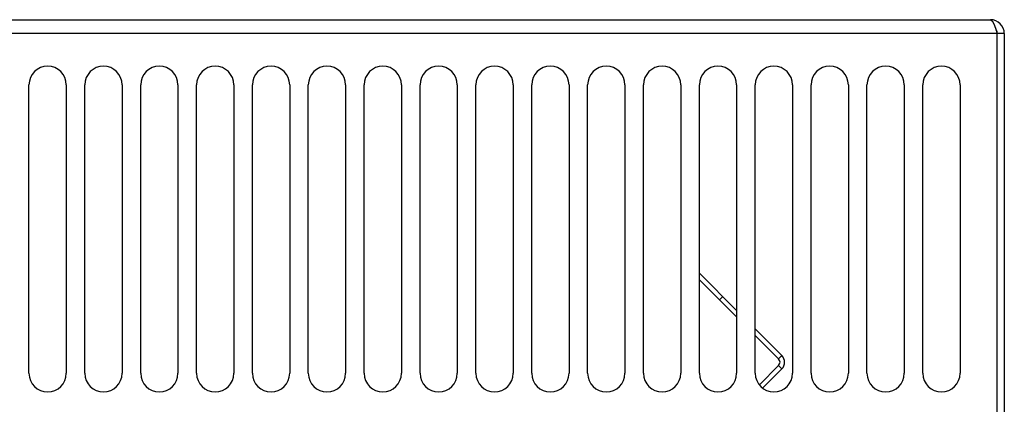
# Model space of a CAD drawing. Extents: x 0 to 841, y 0 to 594.
# Tile 44 of 135: x 394 to 436, y 399 to 416. Entities that reach past the tile are written whole.
import ezdxf

# ---------------------------------------------------------------- set-up
doc = ezdxf.new("R2010")
doc.units = 0
doc.header["$LTSCALE"] = 46.255
doc.layers.get('0').update_dxf_attribs({"linetype": 'CONTINUOUS'})
doc.styles.get("Standard").update_dxf_attribs({"font": 'txt', "width": 0.8})
doc.dimstyles.get("Standard").update_dxf_attribs({"dimtxt": 2.5, "dimasz": 2.5, "dimexe": 1.25, "dimexo": 0.625, "dimtad": 1, "dimcen": 2.5, "dimazin": 3, "dimtfac": 1, "dimtmove": 0, "dimatfit": 3})

# ---------------------------------------------------------------- blocks, each defined once
blk = doc.blocks.new('_FILLED')
at = {"color": 0, "linetype": 'BYBLOCK'}
blk.add_solid([(0, 0), (-1, 0.143), (-1, -0.143)], dxfattribs=at)
blk = doc.blocks.new('*D10')
at = {"color": 2, "linetype": 'CONTINUOUS'}
for p, q in [((367.21, 415.791), (356.11, 415.791)), ((357.11, 415.791), (357.11, 321.116)), ((357.11, 226.441), (357.11, 321.116)), ((410.002, 226.441), (356.11, 226.441))]:
    blk.add_line(p, q, dxfattribs=at)
at = {"color": 2, "linetype": 'CONTINUOUS', "xscale": 3.5, "yscale": 3.5, "zscale": 3.5}
for p, rotation in [((357.11, 415.791), 90), ((357.11, 226.441), 270)]:
    blk.add_blockref('_FILLED', p, dxfattribs=dict(at, rotation=rotation))
at = {"color": 5, "linetype": 'CONTINUOUS', "width": 0.8}
blk.add_text('947', height=3.5, rotation=90, dxfattribs=at).set_placement((356.235, 316.916))

msp = doc.modelspace()

# ---------------------------------------------------------------- linework, layer by layer
at = {"color": 7, "linetype": 'CONTINUOUS'}
for p, q in [((369.378, 415.791), (435.578, 415.791)), ((436.178, 415.191), (368.778, 415.191)), ((435.878, 395.791), (435.878, 415.191)), ((436.178, 415.191), (436.178, 395.791)), ((394.278, 400.591), (394.278, 412.991)), ((395.878, 412.991), (395.878, 400.591)), ((396.678, 400.591), (396.678, 412.991)), ((398.278, 412.991), (398.278, 400.591)), ((399.078, 400.591), (399.078, 412.991)), ((400.678, 412.991), (400.678, 400.591)), ((401.478, 400.591), (401.478, 412.991)), ((403.078, 412.991), (403.078, 400.591)), ((403.878, 400.591), (403.878, 412.991)), ((405.478, 412.991), (405.478, 400.591)), ((406.278, 400.591), (406.278, 412.991)), ((407.878, 412.991), (407.878, 400.591)), ((408.678, 400.591), (408.678, 412.991)), ((410.278, 412.991), (410.278, 400.591)), ((411.078, 400.591), (411.078, 412.991)), ((412.678, 412.991), (412.678, 400.591)), ((413.478, 400.591), (413.478, 412.991)), ((415.078, 412.991), (415.078, 400.591)), ((415.878, 400.591), (415.878, 412.991)), ((417.478, 412.991), (417.478, 400.591)), ((418.278, 400.591), (418.278, 412.991)), ((419.878, 412.991), (419.878, 400.591)), ((420.678, 400.591), (420.678, 412.991)), ((422.278, 412.991), (422.278, 400.591)), ((423.078, 400.591), (423.078, 412.991)), ((424.678, 412.991), (424.678, 400.591)), ((425.478, 400.591), (425.478, 412.991)), ((427.078, 412.991), (427.078, 400.591)), ((427.878, 400.591), (427.878, 412.991)), ((429.478, 412.991), (429.478, 400.591)), ((430.278, 400.591), (430.278, 412.991)), ((431.878, 412.991), (431.878, 400.591)), ((432.678, 400.591), (432.678, 412.991)), ((434.278, 412.991), (434.278, 400.591)), ((423.078, 404.895), (424.678, 403.295)), ((423.078, 404.612), (424.678, 403.012)), ((424.079, 403.894), (423.937, 403.753)), ((425.478, 402.495), (426.624, 401.348)), ((425.478, 402.212), (426.483, 401.207)), ((426.624, 401.348), (426.483, 401.207)), ((426.483, 400.924), (425.655, 400.096)), ((426.624, 400.783), (425.803, 399.961)), ((426.624, 400.783), (426.483, 400.924))]:
    msp.add_line(p, q, dxfattribs=at)
msp.add_lwpolyline([(435.578, 415.791), (435.653, 415.745), (435.728, 415.615), (435.803, 415.421), (435.878, 415.191)], dxfattribs=at)
for centre, radius, start, end in [((435.578, 415.191), 0.6, 0, 90), ((435.578, 415.191), 0.3, 0, 32.4254), ((395.078, 412.991), 0.8, 0, 180), ((397.478, 412.991), 0.8, 0, 180), ((399.878, 412.991), 0.8, 0, 180), ((402.278, 412.991), 0.8, 0, 180), ((404.678, 412.991), 0.8, 0, 180), ((407.078, 412.991), 0.8, 0, 180), ((409.478, 412.991), 0.8, 0, 180), ((411.878, 412.991), 0.8, 0, 180), ((414.278, 412.991), 0.8, 0, 180), ((416.678, 412.991), 0.8, 0, 180), ((419.078, 412.991), 0.8, 0, 180), ((421.478, 412.991), 0.8, 0, 180), ((423.878, 412.991), 0.8, 0, 180), ((426.278, 412.991), 0.8, 0, 180), ((428.678, 412.991), 0.8, 0, 180), ((431.078, 412.991), 0.8, 0, 180), ((433.478, 412.991), 0.8, 0, 180), ((426.342, 401.066), 0.2, 315, 45), ((426.342, 401.066), 0.4, 315, 45), ((395.078, 400.591), 0.8, 180, 360), ((397.478, 400.591), 0.8, 180, 360), ((399.878, 400.591), 0.8, 180, 360), ((402.278, 400.591), 0.8, 180, 360), ((404.678, 400.591), 0.8, 180, 360), ((407.078, 400.591), 0.8, 180, 360), ((409.478, 400.591), 0.8, 180, 360), ((411.878, 400.591), 0.8, 180, 360), ((414.278, 400.591), 0.8, 180, 360), ((416.678, 400.591), 0.8, 180, 360), ((419.078, 400.591), 0.8, 180, 360), ((421.478, 400.591), 0.8, 180, 360), ((423.878, 400.591), 0.8, 180, 360), ((426.278, 400.591), 0.8, 180, 360), ((428.678, 400.591), 0.8, 180, 360), ((431.078, 400.591), 0.8, 180, 360), ((433.478, 400.591), 0.8, 180, 360)]:
    msp.add_arc(centre, radius, start, end, dxfattribs=at)

# ---------------------------------------------------------------- dimensions: what is measured, and where the dimension line sits
at = {"color": 2, "linetype": 'CONTINUOUS'}
dim = msp.add_linear_dim(base=(357.11, 415.791), p1=(410.002, 226.441), p2=(367.21, 415.791), angle=90, dimstyle='Standard', dxfattribs=at)
dim.commit()
dim.dimension.update_dxf_attribs({"geometry": '*D10', "text_midpoint": (354.485, 321.116), "dimtype": 128})

doc.saveas('drawing.dxf')
